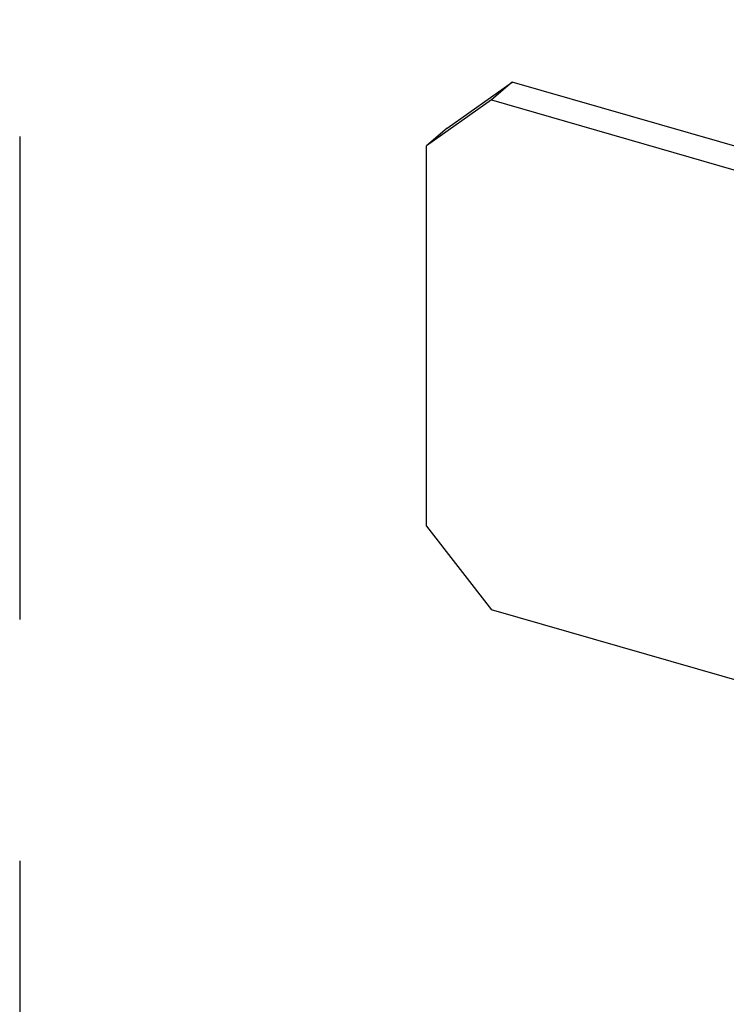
# Model space of a CAD drawing. Header units: millimetres. Extents: x 0 to 210, y 0 to 297.
# Tile 65 of 82: x 50.13 to 52.96, y 244.52 to 248.47. Entities that reach past the tile are written whole.
import ezdxf

# ---------------------------------------------------------------- set-up
doc = ezdxf.new("R2010")
doc.units = ezdxf.units.MM
doc.header["$LTSCALE"] = 19.36
doc.linetypes.add('PHANTOM', pattern=[0.8, 0.45, -0.05, 0.1, -0.05, 0.1, -0.05])
doc.layers.get('0').update_dxf_attribs({"linetype": 'CONTINUOUS'})
doc.layers.add('DEFAULT_3', color=7, linetype='PHANTOM')

msp = doc.modelspace()

# ---------------------------------------------------------------- linework, layer by layer
at = {"color": 7, "linetype": 'Continuous'}
for p, q in [((51.840813, 248.03315), (52.100621, 248.217957)), ((52.100621, 248.217957), (52.018121, 248.14651)), ((148.489248, 220.392957), (52.100621, 248.217957)), ((52.018121, 248.14651), (51.758313, 247.961703)), ((52.018121, 248.14651), (148.406748, 220.32151)), ((51.840813, 248.03315), (51.758313, 247.961703)), ((51.758313, 246.437498), (51.758313, 247.961703)), ((51.758313, 246.437498), (52.018121, 246.10269)), ((54.962947, 245.252592), (52.018121, 246.10269))]:
    msp.add_line(p, q, dxfattribs=at)
at = {"layer": 'DEFAULT_3', "color": 91, "linetype": 'PHANTOM', "true_color": 0x80ff80}
msp.add_line((50.128636, 257.68), (50.128636, 207.68), dxfattribs=at)

doc.saveas('drawing.dxf')
